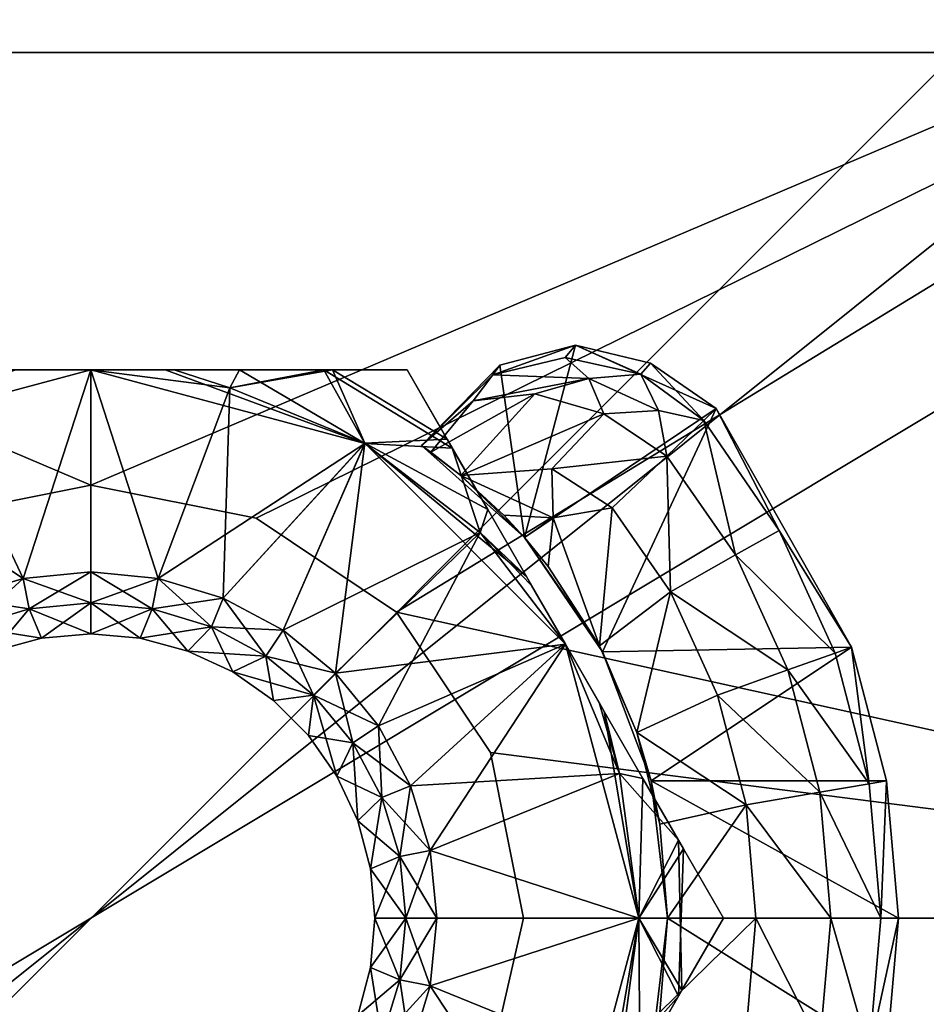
# Model space of a CAD drawing. Header units: inches. Extents: x -15 to 6, y -7 to 205.
# Tile 18 of 22: x -9.981 to -9.362, y 199.711 to 200.383. Entities that reach past the tile are written whole.
import ezdxf

# ---------------------------------------------------------------- set-up
doc = ezdxf.new("R2010")
doc.units = ezdxf.units.IN
doc.layers.get('0').update_dxf_attribs({"true_color": 0xc2ced6})

msp = doc.modelspace()

# ---------------------------------------------------------------- linework, layer by layer
for points in [[(-8.16066, 201.54156), (-8.16066, 197.99823), (-11.70397, 197.99823), (-8.16066, 201.54156)], [(-11.70397, 197.99823), (-11.70397, 201.54156), (-8.16066, 201.54156), (-11.70397, 197.99823)], [(-11.70397, 197.99823), (-8.16066, 197.99823), (-8.16066, 201.54156), (-11.70397, 197.99823)], [(-8.16066, 201.54156), (-11.70397, 201.54156), (-11.70397, 197.99823), (-8.16066, 201.54156)], [(-11.08881, 200.55731), (-10.04532, 200.04271), (-9.93232, 200.06518), (-11.08881, 200.55731)], [(-11.08881, 200.55731), (-9.93232, 200.06518), (-8.77583, 200.55731), (-11.08881, 200.55731)], [(-10.04532, 200.04271), (-11.08881, 200.55731), (-9.93232, 200.06518), (-10.04532, 200.04271)], [(-8.77583, 200.55731), (-9.93232, 200.06518), (-11.08881, 200.55731), (-8.77583, 200.55731)], [(-8.94807, 200.55731), (-8.94807, 198.98248), (-10.91657, 198.98248), (-8.94807, 200.55731)], [(-10.91657, 198.98248), (-10.91657, 200.55731), (-8.94807, 200.55731), (-10.91657, 198.98248)], [(-10.91657, 198.98248), (-8.94807, 198.98248), (-8.94807, 200.55731), (-10.91657, 198.98248)], [(-8.94807, 200.55731), (-10.91657, 200.55731), (-10.91657, 198.98248), (-8.94807, 200.55731)], [(-9.81932, 200.04271), (-8.77583, 200.55731), (-9.93232, 200.06518), (-9.81932, 200.04271)], [(-8.77583, 200.55731), (-9.81932, 200.04271), (-9.93232, 200.06518), (-8.77583, 200.55731)], [(-8.77583, 200.55731), (-9.81932, 200.04271), (-9.72353, 199.97869), (-8.77583, 200.55731)], [(-9.81932, 200.04271), (-8.77583, 200.55731), (-9.72353, 199.97869), (-9.81932, 200.04271)], [(-9.72353, 199.97869), (-8.77583, 199.7699), (-8.77583, 200.55731), (-9.72353, 199.97869)], [(-8.77583, 200.55731), (-8.77583, 199.7699), (-9.72353, 199.97869), (-8.77583, 200.55731)], [(-8.94807, 200.36046), (-8.94807, 200.36046), (-10.91657, 200.36046), (-8.94807, 200.36046)], [(-10.91657, 200.36046), (-10.91657, 200.36046), (-8.94807, 200.36046), (-10.91657, 200.36046)], [(-8.94807, 200.36046), (-8.94807, 199.17933), (-10.91657, 199.17933), (-8.94807, 200.36046)], [(-10.91657, 199.17933), (-10.91657, 200.36046), (-8.94807, 200.36046), (-10.91657, 199.17933)], [(-10.91657, 199.17933), (-8.94807, 199.17933), (-8.94807, 200.36046), (-10.91657, 199.17933)], [(-8.94807, 200.36046), (-10.91657, 200.36046), (-10.91657, 199.17933), (-8.94807, 200.36046)], [(-9.65795, 200.14065), (-9.65302, 200.14721), (-9.60137, 200.16089), (-9.65795, 200.14065)], [(-9.60137, 200.16089), (-9.6085, 200.15228), (-9.65795, 200.14065), (-9.60137, 200.16089)], [(-9.65302, 200.14721), (-9.63632, 200.02948), (-9.60137, 200.16089), (-9.65302, 200.14721)], [(-9.50559, 200.11751), (-9.60137, 200.16089), (-9.63632, 200.02948), (-9.50559, 200.11751)], [(-9.60137, 200.16089), (-9.55699, 200.14108), (-9.6085, 200.15228), (-9.60137, 200.16089)], [(-9.55018, 200.1485), (-9.55699, 200.14108), (-9.60137, 200.16089), (-9.55018, 200.1485)], [(-9.55018, 200.1485), (-9.60137, 200.16089), (-9.50559, 200.11751), (-9.55018, 200.1485)], [(-9.5924, 200.13802), (-9.65795, 200.14065), (-9.6085, 200.15228), (-9.5924, 200.13802)], [(-9.5924, 200.13802), (-9.6085, 200.15228), (-9.55699, 200.14108), (-9.5924, 200.13802)], [(-9.63632, 200.02948), (-9.65302, 200.14721), (-9.7065, 200.0924), (-9.63632, 200.02948)], [(-9.65302, 200.14721), (-9.65795, 200.14065), (-9.7065, 200.0924), (-9.65302, 200.14721)], [(-9.55018, 200.1485), (-9.51398, 200.10932), (-9.55699, 200.14108), (-9.55018, 200.1485)], [(-9.50559, 200.11751), (-9.51398, 200.10932), (-9.55018, 200.1485), (-9.50559, 200.11751)], [(-9.93232, 200.14392), (-9.98322, 200.14392), (-10.11931, 200.09382), (-9.93232, 200.14392)], [(-10.11931, 200.09382), (-9.9784, 200.00157), (-9.93232, 200.14392), (-10.11931, 200.09382)], [(-9.98916, 200.14392), (-9.93232, 200.14392), (-10.04566, 200.14392), (-9.98916, 200.14392)], [(-9.93232, 200.14392), (-9.9784, 200.00157), (-10.04566, 200.14392), (-9.93232, 200.14392)], [(-10.04566, 200.14392), (-9.9784, 200.00157), (-10.02272, 199.98815), (-10.04566, 200.14392)], [(-9.98916, 200.14392), (-9.98322, 200.14392), (-9.93232, 200.14392), (-9.98916, 200.14392)], [(-9.93232, 200.14392), (-9.98322, 200.14392), (-9.93232, 200.14392), (-9.93232, 200.14392)], [(-9.93232, 200.00613), (-9.9784, 200.00157), (-9.93232, 200.14392), (-9.93232, 200.00613)], [(-9.93232, 200.00613), (-9.93232, 200.14392), (-9.9784, 200.00157), (-9.93232, 200.00613)], [(-9.93232, 200.14392), (-9.93232, 200.14392), (-9.88142, 200.14392), (-9.93232, 200.14392)], [(-9.87547, 200.14392), (-9.88142, 200.14392), (-9.93232, 200.14392), (-9.87547, 200.14392)], [(-9.74531, 200.0938), (-9.93232, 200.14392), (-9.88142, 200.14392), (-9.74531, 200.0938)], [(-9.83737, 200.13167), (-9.87547, 200.14392), (-9.93232, 200.14392), (-9.83737, 200.13167)], [(-9.88624, 200.00159), (-9.93232, 200.00613), (-9.93232, 200.14392), (-9.88624, 200.00159)], [(-9.93232, 200.14392), (-9.74531, 200.0938), (-9.88624, 200.00159), (-9.93232, 200.14392)], [(-9.88624, 200.00159), (-9.83737, 200.13167), (-9.93232, 200.14392), (-9.88624, 200.00159)], [(-9.88624, 200.00159), (-9.93232, 200.14392), (-9.93232, 200.00613), (-9.88624, 200.00159)], [(-9.87547, 200.14392), (-9.83077, 200.14392), (-9.88142, 200.14392), (-9.87547, 200.14392)], [(-9.83077, 200.14392), (-9.74531, 200.0938), (-9.88142, 200.14392), (-9.83077, 200.14392)], [(-9.83737, 200.13167), (-9.83077, 200.14392), (-9.87547, 200.14392), (-9.83737, 200.13167)], [(-9.76733, 200.14392), (-9.77315, 200.14392), (-9.83737, 200.13167), (-9.76733, 200.14392)], [(-9.83077, 200.14392), (-9.83737, 200.13167), (-9.77315, 200.14392), (-9.83077, 200.14392)], [(-9.74533, 200.09382), (-9.76733, 200.14392), (-9.83737, 200.13167), (-9.74533, 200.09382)], [(-9.74531, 200.0938), (-9.83077, 200.14392), (-9.77315, 200.14392), (-9.74531, 200.0938)], [(-9.77315, 200.14392), (-9.76733, 200.14392), (-9.71638, 200.14392), (-9.77315, 200.14392)], [(-9.6856, 200.09061), (-9.77315, 200.14392), (-9.71638, 200.14392), (-9.6856, 200.09061)], [(-9.77315, 200.14392), (-9.6856, 200.09061), (-9.74531, 200.0938), (-9.77315, 200.14392)], [(-9.71638, 200.14392), (-9.71638, 200.14392), (-9.76733, 200.14392), (-9.71638, 200.14392)], [(-9.76733, 200.14392), (-9.74533, 200.09382), (-9.68909, 200.09665), (-9.76733, 200.14392)], [(-9.71638, 200.14392), (-9.76733, 200.14392), (-9.68909, 200.09665), (-9.71638, 200.14392)], [(-9.71638, 200.14392), (-9.71638, 200.14392), (-9.68909, 200.09665), (-9.71638, 200.14392)], [(-9.68909, 200.09665), (-9.6856, 200.09061), (-9.71638, 200.14392), (-9.68909, 200.09665)], [(-9.67129, 200.12291), (-9.7065, 200.0924), (-9.65795, 200.14065), (-9.67129, 200.12291)], [(-9.65795, 200.14065), (-9.5924, 200.13802), (-9.67129, 200.12291), (-9.65795, 200.14065)], [(-9.5924, 200.13802), (-9.55699, 200.14108), (-9.54479, 200.1161), (-9.5924, 200.13802)], [(-9.54479, 200.1161), (-9.55699, 200.14108), (-9.51398, 200.10932), (-9.54479, 200.1161)], [(-9.84192, 199.98815), (-9.83737, 200.13167), (-9.88624, 200.00159), (-9.84192, 199.98815)], [(-9.83737, 200.13167), (-9.84192, 199.98815), (-9.74533, 200.09382), (-9.83737, 200.13167)], [(-9.67129, 200.12291), (-9.5924, 200.13802), (-9.62916, 200.1275), (-9.67129, 200.12291)], [(-9.62916, 200.1275), (-9.5924, 200.13802), (-9.58214, 200.11399), (-9.62916, 200.1275)], [(-9.58214, 200.11399), (-9.5924, 200.13802), (-9.54479, 200.1161), (-9.58214, 200.11399)], [(-9.70017, 200.08788), (-9.67129, 200.12291), (-9.62916, 200.1275), (-9.70017, 200.08788)], [(-9.62916, 200.1275), (-9.67967, 200.07185), (-9.70017, 200.08788), (-9.62916, 200.1275)], [(-9.58214, 200.11399), (-9.67967, 200.07185), (-9.62916, 200.1275), (-9.58214, 200.11399)], [(-9.7065, 200.0924), (-9.7065, 200.0924), (-9.67129, 200.12291), (-9.7065, 200.0924)], [(-9.70017, 200.08788), (-9.7065, 200.0924), (-9.67129, 200.12291), (-9.70017, 200.08788)], [(-9.67967, 200.07185), (-9.58214, 200.11399), (-9.61764, 200.07645), (-9.67967, 200.07185)], [(-9.50559, 200.11751), (-9.63632, 200.02948), (-9.5831, 199.95168), (-9.50559, 200.11751)], [(-9.53925, 200.08498), (-9.61764, 200.07645), (-9.58214, 200.11399), (-9.53925, 200.08498)], [(-9.41303, 199.95468), (-9.50559, 200.11751), (-9.5831, 199.95168), (-9.41303, 199.95468)], [(-9.58214, 200.11399), (-9.54479, 200.1161), (-9.53925, 200.08498), (-9.58214, 200.11399)], [(-9.53925, 200.08498), (-9.54479, 200.1161), (-9.51398, 200.10932), (-9.53925, 200.08498)], [(-9.50559, 200.11751), (-9.46247, 200.03442), (-9.51398, 200.10932), (-9.50559, 200.11751)], [(-9.50559, 200.11751), (-9.41303, 199.95468), (-9.46247, 200.03442), (-9.50559, 200.11751)], [(-9.53925, 200.08498), (-9.51398, 200.10932), (-9.49222, 200.01768), (-9.53925, 200.08498)], [(-9.46247, 200.03442), (-9.49222, 200.01768), (-9.51398, 200.10932), (-9.46247, 200.03442)], [(-10.02272, 199.98815), (-9.9784, 200.00157), (-10.11931, 200.09382), (-10.02272, 199.98815)], [(-9.84192, 199.98815), (-9.88624, 200.00159), (-9.74531, 200.0938), (-9.84192, 199.98815)], [(-9.84192, 199.98815), (-9.80107, 199.96626), (-9.74533, 200.09382), (-9.84192, 199.98815)], [(-9.80107, 199.96626), (-9.84192, 199.98815), (-9.74531, 200.0938), (-9.80107, 199.96626)], [(-9.80107, 199.96626), (-9.76529, 199.93694), (-9.74533, 200.09382), (-9.80107, 199.96626)], [(-9.74531, 200.0938), (-9.6665, 200.03302), (-9.80107, 199.96626), (-9.74531, 200.0938)], [(-9.74533, 200.09382), (-9.76529, 199.93694), (-9.60841, 199.95691), (-9.74533, 200.09382)], [(-9.74533, 200.09382), (-9.6614, 200.04869), (-9.68909, 200.09665), (-9.74533, 200.09382)], [(-9.60841, 199.95691), (-9.63498, 200.00291), (-9.74533, 200.09382), (-9.60841, 199.95691)], [(-9.6614, 200.04869), (-9.74533, 200.09382), (-9.63498, 200.00291), (-9.6614, 200.04869)], [(-9.74531, 200.0938), (-9.6856, 200.09061), (-9.6665, 200.03302), (-9.74531, 200.0938)], [(-9.7065, 200.0924), (-9.70017, 200.08788), (-9.67967, 200.07185), (-9.7065, 200.0924)], [(-9.63632, 200.02948), (-9.7065, 200.0924), (-9.67967, 200.07185), (-9.63632, 200.02948)], [(-9.67967, 200.07185), (-9.7065, 200.0924), (-9.7065, 200.0924), (-9.67967, 200.07185)], [(-9.6614, 200.04869), (-9.6856, 200.09061), (-9.68909, 200.09665), (-9.6614, 200.04869)], [(-9.6856, 200.09061), (-9.6614, 200.04869), (-9.6665, 200.03302), (-9.6856, 200.09061)], [(-9.61764, 200.07645), (-9.53925, 200.08498), (-9.57649, 200.04982), (-9.61764, 200.07645)], [(-9.57649, 200.04982), (-9.53925, 200.08498), (-9.53674, 199.99261), (-9.57649, 200.04982)], [(-9.53674, 199.99261), (-9.53925, 200.08498), (-9.49222, 200.01768), (-9.53674, 199.99261)], [(-9.67967, 200.07185), (-9.61764, 200.07645), (-9.61666, 200.04296), (-9.67967, 200.07185)], [(-9.65044, 200.04475), (-9.63632, 200.02948), (-9.67967, 200.07185), (-9.65044, 200.04475)], [(-9.67967, 200.07185), (-9.61666, 200.04296), (-9.65044, 200.04475), (-9.67967, 200.07185)], [(-9.57649, 200.04982), (-9.61666, 200.04296), (-9.61764, 200.07645), (-9.57649, 200.04982)], [(-9.93232, 200.06518), (-9.93232, 200.06518), (-10.04532, 200.04271), (-9.93232, 200.06518)], [(-9.93232, 200.06518), (-10.04532, 200.04271), (-9.93232, 200.06518), (-9.93232, 200.06518)], [(-10.04532, 200.04271), (-9.93232, 200.06518), (-10.04532, 200.04271), (-10.04532, 200.04271)], [(-9.93232, 200.06518), (-9.81932, 200.04271), (-9.93232, 200.06518), (-9.93232, 200.06518)], [(-9.93232, 200.06518), (-9.81932, 200.04271), (-9.93232, 200.06518), (-9.93232, 200.06518)], [(-9.81932, 200.04271), (-9.93232, 200.06518), (-9.81932, 200.04271), (-9.81932, 200.04271)], [(-9.6665, 200.03302), (-9.6614, 200.04869), (-9.63498, 200.00291), (-9.6665, 200.03302)], [(-9.65044, 200.04475), (-9.61666, 200.04296), (-9.63632, 200.02948), (-9.65044, 200.04475)], [(-9.58521, 199.95568), (-9.61666, 200.04296), (-9.57649, 200.04982), (-9.58521, 199.95568)], [(-9.57649, 200.04982), (-9.53674, 199.99261), (-9.58521, 199.95568), (-9.57649, 200.04982)], [(-9.72353, 199.97869), (-9.72353, 199.97869), (-9.81932, 200.04271), (-9.72353, 199.97869)], [(-9.81932, 200.04271), (-9.81932, 200.04271), (-9.72353, 199.97869), (-9.81932, 200.04271)], [(-9.61666, 200.04296), (-9.62015, 200.0098), (-9.63632, 200.02948), (-9.61666, 200.04296)], [(-9.61666, 200.04296), (-9.58521, 199.95568), (-9.62015, 200.0098), (-9.61666, 200.04296)], [(-9.80107, 199.96626), (-9.6665, 200.03302), (-9.76529, 199.93694), (-9.80107, 199.96626)], [(-9.76529, 199.93694), (-9.6665, 200.03302), (-9.73591, 199.90114), (-9.76529, 199.93694)], [(-9.6665, 200.03302), (-9.60841, 199.95691), (-9.73591, 199.90114), (-9.6665, 200.03302)], [(-9.6665, 200.03302), (-9.63498, 200.00291), (-9.63142, 199.99676), (-9.6665, 200.03302)], [(-9.63142, 199.99676), (-9.60841, 199.95691), (-9.6665, 200.03302), (-9.63142, 199.99676)], [(-9.49222, 200.01768), (-9.46247, 200.03442), (-9.42433, 199.95066), (-9.49222, 200.01768)], [(-9.41303, 199.95468), (-9.42433, 199.95066), (-9.46247, 200.03442), (-9.41303, 199.95468)], [(-9.63632, 200.02948), (-9.62015, 200.0098), (-9.58521, 199.95568), (-9.63632, 200.02948)], [(-9.58521, 199.95568), (-9.5831, 199.95168), (-9.63632, 200.02948), (-9.58521, 199.95568)], [(-9.53674, 199.99261), (-9.49222, 200.01768), (-9.45649, 199.93921), (-9.53674, 199.99261)], [(-9.42433, 199.95066), (-9.45649, 199.93921), (-9.49222, 200.01768), (-9.42433, 199.95066)], [(-9.9784, 200.00157), (-9.93232, 200.00613), (-9.93232, 199.98498), (-9.9784, 200.00157)], [(-9.93232, 200.00613), (-9.9784, 200.00157), (-9.97427, 199.98083), (-9.93232, 200.00613)], [(-9.97427, 199.98083), (-9.93232, 199.98498), (-9.93232, 200.00613), (-9.97427, 199.98083)], [(-9.89037, 199.98085), (-9.93232, 199.98498), (-9.93232, 200.00613), (-9.89037, 199.98085)], [(-9.93232, 200.00613), (-9.88624, 200.00159), (-9.89037, 199.98085), (-9.93232, 200.00613)], [(-9.88624, 200.00159), (-9.93232, 200.00613), (-9.93232, 199.98498), (-9.88624, 200.00159)], [(-10.02272, 199.98815), (-9.9784, 200.00157), (-9.97427, 199.98083), (-10.02272, 199.98815)], [(-9.9784, 200.00157), (-10.02272, 199.98815), (-10.01463, 199.9686), (-9.9784, 200.00157)], [(-10.01463, 199.9686), (-9.97427, 199.98083), (-9.9784, 200.00157), (-10.01463, 199.9686)], [(-9.93232, 199.98498), (-9.97427, 199.98083), (-9.9784, 200.00157), (-9.93232, 199.98498)], [(-9.93232, 199.98498), (-9.89037, 199.98085), (-9.88624, 200.00159), (-9.93232, 199.98498)], [(-9.85001, 199.9686), (-9.89037, 199.98085), (-9.88624, 200.00159), (-9.85001, 199.9686)], [(-9.84192, 199.98815), (-9.88624, 200.00159), (-9.89037, 199.98085), (-9.84192, 199.98815)], [(-9.88624, 200.00159), (-9.84192, 199.98815), (-9.85001, 199.9686), (-9.88624, 200.00159)], [(-9.63498, 200.00291), (-9.60841, 199.95691), (-9.63142, 199.99676), (-9.63498, 200.00291)], [(-9.63142, 199.99676), (-9.60841, 199.95691), (-9.60841, 199.95691), (-9.63142, 199.99676)], [(-9.55956, 199.89659), (-9.58521, 199.95568), (-9.53674, 199.99261), (-9.55956, 199.89659)], [(-9.53674, 199.99261), (-9.50462, 199.92208), (-9.55956, 199.89659), (-9.53674, 199.99261)], [(-9.45649, 199.93921), (-9.50462, 199.92208), (-9.53674, 199.99261), (-9.45649, 199.93921)], [(-9.97427, 199.98083), (-10.01463, 199.9686), (-10.02272, 199.98815), (-9.97427, 199.98083)], [(-9.97427, 199.98083), (-9.93232, 199.98498), (-9.93232, 199.96383), (-9.97427, 199.98083)], [(-9.93232, 199.98498), (-9.97427, 199.98083), (-9.966, 199.96089), (-9.93232, 199.98498)], [(-9.966, 199.96089), (-9.93232, 199.96383), (-9.93232, 199.98498), (-9.966, 199.96089)], [(-9.89864, 199.96089), (-9.93232, 199.96383), (-9.93232, 199.98498), (-9.89864, 199.96089)], [(-9.93232, 199.98498), (-9.89037, 199.98085), (-9.89864, 199.96089), (-9.93232, 199.98498)], [(-9.89037, 199.98085), (-9.93232, 199.98498), (-9.93232, 199.96383), (-9.89037, 199.98085)], [(-9.89037, 199.98085), (-9.85001, 199.9686), (-9.84192, 199.98815), (-9.89037, 199.98085)], [(-9.81281, 199.94868), (-9.85001, 199.9686), (-9.84192, 199.98815), (-9.81281, 199.94868)], [(-9.80107, 199.96626), (-9.84192, 199.98815), (-9.85001, 199.9686), (-9.80107, 199.96626)], [(-9.84192, 199.98815), (-9.80107, 199.96626), (-9.81281, 199.94868), (-9.84192, 199.98815)], [(-10.01463, 199.9686), (-9.97427, 199.98083), (-9.966, 199.96089), (-10.01463, 199.9686)], [(-9.97427, 199.98083), (-10.01463, 199.9686), (-9.99865, 199.95214), (-9.97427, 199.98083)], [(-9.99865, 199.95214), (-9.966, 199.96089), (-9.97427, 199.98083), (-9.99865, 199.95214)], [(-9.93232, 199.96383), (-9.966, 199.96089), (-9.97427, 199.98083), (-9.93232, 199.96383)], [(-9.93232, 199.96383), (-9.89864, 199.96089), (-9.89037, 199.98085), (-9.93232, 199.96383)], [(-9.86599, 199.95214), (-9.89864, 199.96089), (-9.89037, 199.98085), (-9.86599, 199.95214)], [(-9.85001, 199.9686), (-9.89037, 199.98085), (-9.89864, 199.96089), (-9.85001, 199.9686)], [(-9.89037, 199.98085), (-9.85001, 199.9686), (-9.86599, 199.95214), (-9.89037, 199.98085)], [(-8.77583, 199.7699), (-9.72353, 199.97869), (-9.65952, 199.8829), (-8.77583, 199.7699)], [(-8.77583, 199.7699), (-9.65952, 199.8829), (-9.72353, 199.97869), (-8.77583, 199.7699)], [(-9.65952, 199.8829), (-9.72353, 199.97869), (-9.72353, 199.97869), (-9.65952, 199.8829)], [(-9.72353, 199.97869), (-9.65952, 199.8829), (-9.65952, 199.8829), (-9.72353, 199.97869)], [(-9.966, 199.96089), (-9.99865, 199.95214), (-10.01463, 199.9686), (-9.966, 199.96089)], [(-9.93232, 199.96383), (-9.93232, 199.96383), (-9.966, 199.96089), (-9.93232, 199.96383)], [(-9.93232, 199.96383), (-9.966, 199.96089), (-9.93232, 199.96383), (-9.93232, 199.96383)], [(-9.93232, 199.96383), (-9.966, 199.96089), (-9.966, 199.96089), (-9.93232, 199.96383)], [(-9.93232, 199.96383), (-9.89864, 199.96089), (-9.93232, 199.96383), (-9.93232, 199.96383)], [(-9.93232, 199.96383), (-9.89864, 199.96089), (-9.93232, 199.96383), (-9.93232, 199.96383)], [(-9.89864, 199.96089), (-9.89864, 199.96089), (-9.93232, 199.96383), (-9.89864, 199.96089)], [(-9.89864, 199.96089), (-9.86599, 199.95214), (-9.85001, 199.9686), (-9.89864, 199.96089)], [(-9.83535, 199.93786), (-9.86599, 199.95214), (-9.85001, 199.9686), (-9.83535, 199.93786)], [(-9.81281, 199.94868), (-9.85001, 199.9686), (-9.86599, 199.95214), (-9.81281, 199.94868)], [(-9.85001, 199.9686), (-9.81281, 199.94868), (-9.83535, 199.93786), (-9.85001, 199.9686)], [(-9.85001, 199.9686), (-9.81281, 199.94868), (-9.80107, 199.96626), (-9.85001, 199.9686)], [(-9.78023, 199.92198), (-9.81281, 199.94868), (-9.80107, 199.96626), (-9.78023, 199.92198)], [(-9.76529, 199.93694), (-9.80107, 199.96626), (-9.81281, 199.94868), (-9.76529, 199.93694)], [(-9.80107, 199.96626), (-9.76529, 199.93694), (-9.78023, 199.92198), (-9.80107, 199.96626)], [(-9.966, 199.96089), (-9.99865, 199.95214), (-9.99865, 199.95214), (-9.966, 199.96089)], [(-9.99865, 199.95214), (-9.966, 199.96089), (-9.966, 199.96089), (-9.99865, 199.95214)], [(-9.89864, 199.96089), (-9.89864, 199.96089), (-9.86599, 199.95214), (-9.89864, 199.96089)], [(-9.86599, 199.95214), (-9.86599, 199.95214), (-9.89864, 199.96089), (-9.86599, 199.95214)], [(-9.76529, 199.93694), (-9.73591, 199.90114), (-9.60841, 199.95691), (-9.76529, 199.93694)], [(-9.71408, 199.86029), (-9.73591, 199.90114), (-9.60841, 199.95691), (-9.71408, 199.86029)], [(-9.71408, 199.86029), (-9.60841, 199.95691), (-9.73591, 199.90114), (-9.71408, 199.86029)], [(-9.70064, 199.81598), (-9.71408, 199.86029), (-9.60841, 199.95691), (-9.70064, 199.81598)], [(-9.60841, 199.95691), (-9.71408, 199.86029), (-9.57155, 199.86856), (-9.60841, 199.95691)], [(-9.60841, 199.95691), (-9.5583, 199.7699), (-9.70064, 199.81598), (-9.60841, 199.95691)], [(-9.58185, 199.91089), (-9.60841, 199.95691), (-9.5854, 199.91706), (-9.58185, 199.91089)], [(-9.60841, 199.95691), (-9.5854, 199.91706), (-9.60841, 199.95691), (-9.60841, 199.95691)], [(-9.58185, 199.91089), (-9.5583, 199.7699), (-9.60841, 199.95691), (-9.58185, 199.91089)], [(-9.57155, 199.86856), (-9.5854, 199.91706), (-9.60841, 199.95691), (-9.57155, 199.86856)], [(-9.86599, 199.95214), (-9.86599, 199.95214), (-9.83535, 199.93786), (-9.86599, 199.95214)], [(-9.83535, 199.93786), (-9.83535, 199.93786), (-9.86599, 199.95214), (-9.83535, 199.93786)], [(-9.86599, 199.95214), (-9.83535, 199.93786), (-9.81281, 199.94868), (-9.86599, 199.95214)], [(-9.5831, 199.95168), (-9.58521, 199.95568), (-9.55956, 199.89659), (-9.5831, 199.95168)], [(-9.5831, 199.95168), (-9.5499, 199.86349), (-9.41303, 199.95468), (-9.5831, 199.95168)], [(-9.55956, 199.89659), (-9.5499, 199.86349), (-9.5831, 199.95168), (-9.55956, 199.89659)], [(-9.38917, 199.86366), (-9.41303, 199.95468), (-9.5499, 199.86349), (-9.38917, 199.86366)], [(-9.45649, 199.93921), (-9.42433, 199.95066), (-9.40098, 199.86162), (-9.45649, 199.93921)], [(-9.40098, 199.86162), (-9.42433, 199.95066), (-9.41303, 199.95468), (-9.40098, 199.86162)], [(-9.41303, 199.95468), (-9.38917, 199.86366), (-9.40098, 199.86162), (-9.41303, 199.95468)], [(-9.83535, 199.93786), (-9.81281, 199.94868), (-9.80766, 199.91847), (-9.83535, 199.93786)], [(-9.78023, 199.92198), (-9.81281, 199.94868), (-9.83535, 199.93786), (-9.78023, 199.92198)], [(-9.80766, 199.91847), (-9.81281, 199.94868), (-9.78023, 199.92198), (-9.80766, 199.91847)], [(-9.81281, 199.94868), (-9.78023, 199.92198), (-9.76529, 199.93694), (-9.81281, 199.94868)], [(-9.80766, 199.91847), (-9.83535, 199.93786), (-9.83535, 199.93786), (-9.80766, 199.91847)], [(-9.83535, 199.93786), (-9.80766, 199.91847), (-9.80766, 199.91847), (-9.83535, 199.93786)], [(-9.83535, 199.93786), (-9.80766, 199.91847), (-9.78023, 199.92198), (-9.83535, 199.93786)], [(-9.75349, 199.8894), (-9.78023, 199.92198), (-9.76529, 199.93694), (-9.75349, 199.8894)], [(-9.73591, 199.90114), (-9.76529, 199.93694), (-9.78023, 199.92198), (-9.73591, 199.90114)], [(-9.76529, 199.93694), (-9.73591, 199.90114), (-9.75349, 199.8894), (-9.76529, 199.93694)], [(-9.50462, 199.92208), (-9.45649, 199.93921), (-9.43462, 199.85582), (-9.50462, 199.92208)], [(-9.40098, 199.86162), (-9.43462, 199.85582), (-9.45649, 199.93921), (-9.40098, 199.86162)], [(-9.80766, 199.91847), (-9.78023, 199.92198), (-9.78375, 199.89457), (-9.80766, 199.91847)], [(-9.78023, 199.92198), (-9.80766, 199.91847), (-9.78375, 199.89457), (-9.78023, 199.92198)], [(-9.80766, 199.91847), (-9.80766, 199.91847), (-9.78375, 199.89457), (-9.80766, 199.91847)], [(-9.78375, 199.89457), (-9.78375, 199.89457), (-9.80766, 199.91847), (-9.78375, 199.89457)], [(-9.76436, 199.86687), (-9.78375, 199.89457), (-9.78023, 199.92198), (-9.76436, 199.86687)], [(-9.75349, 199.8894), (-9.78023, 199.92198), (-9.78375, 199.89457), (-9.75349, 199.8894)], [(-9.78023, 199.92198), (-9.75349, 199.8894), (-9.76436, 199.86687), (-9.78023, 199.92198)], [(-9.78023, 199.92198), (-9.75349, 199.8894), (-9.73591, 199.90114), (-9.78023, 199.92198)], [(-9.57155, 199.86856), (-9.58185, 199.91089), (-9.5854, 199.91706), (-9.57155, 199.86856)], [(-9.55956, 199.89659), (-9.50462, 199.92208), (-9.48497, 199.84713), (-9.55956, 199.89659)], [(-9.43462, 199.85582), (-9.48497, 199.84713), (-9.50462, 199.92208), (-9.43462, 199.85582)], [(-9.57155, 199.86856), (-9.55542, 199.86514), (-9.58185, 199.91089), (-9.57155, 199.86856)], [(-9.5583, 199.7699), (-9.58185, 199.91089), (-9.55542, 199.86514), (-9.5583, 199.7699)], [(-9.73361, 199.8522), (-9.75349, 199.8894), (-9.73591, 199.90114), (-9.73361, 199.8522)], [(-9.71408, 199.86029), (-9.73591, 199.90114), (-9.75349, 199.8894), (-9.71408, 199.86029)], [(-9.73591, 199.90114), (-9.71408, 199.86029), (-9.73361, 199.8522), (-9.73591, 199.90114)], [(-9.55956, 199.89659), (-9.54389, 199.83411), (-9.5499, 199.86349), (-9.55956, 199.89659)], [(-9.54389, 199.83411), (-9.55956, 199.89659), (-9.48497, 199.84713), (-9.54389, 199.83411)], [(-9.78375, 199.89457), (-9.78375, 199.89457), (-9.76436, 199.86687), (-9.78375, 199.89457)], [(-9.76436, 199.86687), (-9.76436, 199.86687), (-9.78375, 199.89457), (-9.76436, 199.86687)], [(-9.78375, 199.89457), (-9.76436, 199.86687), (-9.75349, 199.8894), (-9.78375, 199.89457)], [(-9.75008, 199.83623), (-9.76436, 199.86687), (-9.75349, 199.8894), (-9.75008, 199.83623)], [(-9.73361, 199.8522), (-9.75349, 199.8894), (-9.76436, 199.86687), (-9.73361, 199.8522)], [(-9.75349, 199.8894), (-9.73361, 199.8522), (-9.75008, 199.83623), (-9.75349, 199.8894)], [(-9.75349, 199.8894), (-9.73361, 199.8522), (-9.71408, 199.86029), (-9.75349, 199.8894)], [(-9.63704, 199.7699), (-8.77583, 199.7699), (-9.65952, 199.8829), (-9.63704, 199.7699)], [(-9.65952, 199.8829), (-8.77583, 199.7699), (-9.63704, 199.7699), (-9.65952, 199.8829)], [(-9.63704, 199.7699), (-9.63704, 199.7699), (-9.65952, 199.8829), (-9.63704, 199.7699)], [(-9.65952, 199.8829), (-9.63704, 199.7699), (-9.65952, 199.8829), (-9.65952, 199.8829)], [(-9.63704, 199.7699), (-9.65952, 199.8829), (-9.63704, 199.7699), (-9.63704, 199.7699)], [(-9.76436, 199.86687), (-9.76436, 199.86687), (-9.75008, 199.83623), (-9.76436, 199.86687)], [(-9.75008, 199.83623), (-9.75008, 199.83623), (-9.76436, 199.86687), (-9.75008, 199.83623)], [(-9.76436, 199.86687), (-9.75008, 199.83623), (-9.73361, 199.8522), (-9.76436, 199.86687)], [(-9.70064, 199.81598), (-9.57155, 199.86856), (-9.71408, 199.86029), (-9.70064, 199.81598)], [(-9.5583, 199.7699), (-9.57155, 199.86856), (-9.70064, 199.81598), (-9.5583, 199.7699)], [(-9.53122, 199.82321), (-9.55542, 199.86514), (-9.57155, 199.86856), (-9.53122, 199.82321)], [(-9.57155, 199.86856), (-9.5583, 199.7699), (-9.53122, 199.82321), (-9.57155, 199.86856)], [(-9.5583, 199.7699), (-9.55542, 199.86514), (-9.52773, 199.81718), (-9.5583, 199.7699)], [(-9.55542, 199.86514), (-9.53122, 199.82321), (-9.52773, 199.81718), (-9.55542, 199.86514)], [(-9.5499, 199.86349), (-9.38114, 199.7699), (-9.38917, 199.86366), (-9.5499, 199.86349)], [(-9.5499, 199.86349), (-9.54389, 199.83411), (-9.53862, 199.7699), (-9.5499, 199.86349)], [(-9.53862, 199.7699), (-9.53862, 199.7699), (-9.5499, 199.86349), (-9.53862, 199.7699)], [(-9.5499, 199.86349), (-9.53862, 199.7699), (-9.38114, 199.7699), (-9.5499, 199.86349)], [(-9.39312, 199.7699), (-9.40098, 199.86162), (-9.38917, 199.86366), (-9.39312, 199.7699)], [(-9.38917, 199.86366), (-9.38114, 199.7699), (-9.39312, 199.7699), (-9.38917, 199.86366)], [(-9.72137, 199.81187), (-9.73361, 199.8522), (-9.71408, 199.86029), (-9.72137, 199.81187)], [(-9.70064, 199.81598), (-9.71408, 199.86029), (-9.73361, 199.8522), (-9.70064, 199.81598)], [(-9.71408, 199.86029), (-9.70064, 199.81598), (-9.72137, 199.81187), (-9.71408, 199.86029)], [(-9.43462, 199.85582), (-9.40098, 199.86162), (-9.39312, 199.7699), (-9.43462, 199.85582)], [(-9.74133, 199.80358), (-9.75008, 199.83623), (-9.73361, 199.8522), (-9.74133, 199.80358)], [(-9.72137, 199.81187), (-9.73361, 199.8522), (-9.75008, 199.83623), (-9.72137, 199.81187)], [(-9.73361, 199.8522), (-9.72137, 199.81187), (-9.74133, 199.80358), (-9.73361, 199.8522)], [(-9.73361, 199.8522), (-9.72137, 199.81187), (-9.70064, 199.81598), (-9.73361, 199.8522)], [(-9.48497, 199.84713), (-9.43462, 199.85582), (-9.42726, 199.7699), (-9.48497, 199.84713)], [(-9.39312, 199.7699), (-9.42726, 199.7699), (-9.43462, 199.85582), (-9.39312, 199.7699)], [(-9.53862, 199.7699), (-9.54389, 199.83411), (-9.48497, 199.84713), (-9.53862, 199.7699)], [(-9.48497, 199.84713), (-9.47835, 199.7699), (-9.53862, 199.7699), (-9.48497, 199.84713)], [(-9.42726, 199.7699), (-9.47835, 199.7699), (-9.48497, 199.84713), (-9.42726, 199.7699)], [(-9.74133, 199.80358), (-9.75008, 199.83623), (-9.75008, 199.83623), (-9.74133, 199.80358)], [(-9.75008, 199.83623), (-9.74133, 199.80358), (-9.74133, 199.80358), (-9.75008, 199.83623)], [(-9.75008, 199.83623), (-9.74133, 199.80358), (-9.72137, 199.81187), (-9.75008, 199.83623)], [(-9.53122, 199.82321), (-9.5583, 199.7699), (-9.52883, 199.72073), (-9.53122, 199.82321)], [(-9.50044, 199.7699), (-9.52773, 199.81718), (-9.53122, 199.82321), (-9.50044, 199.7699)], [(-9.50044, 199.7699), (-9.53122, 199.82321), (-9.52883, 199.72073), (-9.50044, 199.7699)], [(-9.71724, 199.7699), (-9.72137, 199.81187), (-9.70064, 199.81598), (-9.71724, 199.7699)], [(-9.6961, 199.7699), (-9.70064, 199.81598), (-9.72137, 199.81187), (-9.6961, 199.7699)], [(-9.70064, 199.81598), (-9.6961, 199.7699), (-9.71724, 199.7699), (-9.70064, 199.81598)], [(-9.6961, 199.7699), (-9.70064, 199.81598), (-9.5583, 199.7699), (-9.6961, 199.7699)], [(-9.70064, 199.81598), (-9.6961, 199.7699), (-9.5583, 199.7699), (-9.70064, 199.81598)], [(-9.52773, 199.81718), (-9.53122, 199.7166), (-9.5583, 199.7699), (-9.52773, 199.81718)], [(-9.53122, 199.7166), (-9.52773, 199.81718), (-9.50044, 199.7699), (-9.53122, 199.7166)], [(-9.52773, 199.81718), (-9.50044, 199.7699), (-9.50044, 199.7699), (-9.52773, 199.81718)], [(-9.73838, 199.7699), (-9.74133, 199.80358), (-9.72137, 199.81187), (-9.73838, 199.7699)], [(-9.71724, 199.7699), (-9.72137, 199.81187), (-9.74133, 199.80358), (-9.71724, 199.7699)], [(-9.72137, 199.81187), (-9.71724, 199.7699), (-9.73838, 199.7699), (-9.72137, 199.81187)], [(-9.72137, 199.81187), (-9.71724, 199.7699), (-9.6961, 199.7699), (-9.72137, 199.81187)], [(-9.73838, 199.7699), (-9.73838, 199.7699), (-9.74133, 199.80358), (-9.73838, 199.7699)], [(-9.73838, 199.7699), (-9.73838, 199.7699), (-9.74133, 199.80358), (-9.73838, 199.7699)], [(-9.73838, 199.7699), (-9.74133, 199.80358), (-9.74133, 199.80358), (-9.73838, 199.7699)], [(-9.74133, 199.80358), (-9.73838, 199.7699), (-9.71724, 199.7699), (-9.74133, 199.80358)], [(-9.74133, 199.73622), (-9.73838, 199.7699), (-9.71724, 199.7699), (-9.74133, 199.73622)], [(-9.71724, 199.7699), (-9.72137, 199.72794), (-9.74133, 199.73622), (-9.71724, 199.7699)], [(-9.73838, 199.7699), (-9.74133, 199.73622), (-9.73838, 199.7699), (-9.73838, 199.7699)], [(-9.73838, 199.7699), (-9.74133, 199.73622), (-9.73838, 199.7699), (-9.73838, 199.7699)], [(-9.74133, 199.73622), (-9.74133, 199.73622), (-9.73838, 199.7699), (-9.74133, 199.73622)], [(-9.73838, 199.7699), (-9.74133, 199.73622), (-9.72137, 199.72794), (-9.73838, 199.7699)], [(-9.72137, 199.72794), (-9.71724, 199.7699), (-9.73838, 199.7699), (-9.72137, 199.72794)], [(-9.72137, 199.72794), (-9.71724, 199.7699), (-9.6961, 199.7699), (-9.72137, 199.72794)], [(-9.6961, 199.7699), (-9.70064, 199.72383), (-9.72137, 199.72794), (-9.6961, 199.7699)], [(-9.71724, 199.7699), (-9.72137, 199.72794), (-9.70064, 199.72383), (-9.71724, 199.7699)], [(-9.70064, 199.72383), (-9.6961, 199.7699), (-9.71724, 199.7699), (-9.70064, 199.72383)], [(-9.70064, 199.72383), (-9.6961, 199.7699), (-9.5583, 199.7699), (-9.70064, 199.72383)], [(-9.5583, 199.7699), (-9.57155, 199.67125), (-9.70064, 199.72383), (-9.5583, 199.7699)], [(-9.5583, 199.7699), (-9.6961, 199.7699), (-9.70064, 199.72383), (-9.5583, 199.7699)], [(-9.60841, 199.5829), (-9.5583, 199.7699), (-9.70064, 199.72383), (-9.60841, 199.5829)], [(-9.63704, 199.7699), (-9.66628, 199.64178), (-8.77583, 199.7699), (-9.63704, 199.7699)], [(-9.63704, 199.7699), (-8.77583, 199.7699), (-9.66628, 199.64178), (-9.63704, 199.7699)], [(-9.63704, 199.7699), (-9.66628, 199.64178), (-9.63704, 199.7699), (-9.63704, 199.7699)], [(-9.63704, 199.7699), (-9.66628, 199.64178), (-9.63704, 199.7699), (-9.63704, 199.7699)], [(-9.66628, 199.64178), (-9.66628, 199.64178), (-9.63704, 199.7699), (-9.66628, 199.64178)], [(-9.60841, 199.5829), (-9.58296, 199.62698), (-9.5583, 199.7699), (-9.60841, 199.5829)], [(-9.55764, 199.67083), (-9.5583, 199.7699), (-9.58296, 199.62698), (-9.55764, 199.67083)], [(-9.57155, 199.67125), (-9.5583, 199.7699), (-9.53122, 199.7166), (-9.57155, 199.67125)], [(-9.5583, 199.7699), (-9.55764, 199.67083), (-9.52883, 199.72073), (-9.5583, 199.7699)], [(-9.54389, 199.7057), (-9.5499, 199.67632), (-9.53862, 199.7699), (-9.54389, 199.7057)], [(-9.53862, 199.7699), (-9.5499, 199.67632), (-9.38917, 199.67615), (-9.53862, 199.7699)], [(-9.53862, 199.7699), (-9.53862, 199.7699), (-9.54389, 199.7057), (-9.53862, 199.7699)], [(-9.47835, 199.7699), (-9.48497, 199.69268), (-9.54389, 199.7057), (-9.47835, 199.7699)], [(-9.54389, 199.7057), (-9.53862, 199.7699), (-9.47835, 199.7699), (-9.54389, 199.7057)], [(-9.38114, 199.7699), (-9.53862, 199.7699), (-9.38917, 199.67615), (-9.38114, 199.7699)], [(-9.52883, 199.72073), (-9.53122, 199.7166), (-9.50044, 199.7699), (-9.52883, 199.72073)], [(-9.50044, 199.7699), (-9.50044, 199.7699), (-9.52883, 199.72073), (-9.50044, 199.7699)], [(-9.43462, 199.68399), (-9.48497, 199.69268), (-9.47835, 199.7699), (-9.43462, 199.68399)], [(-9.47835, 199.7699), (-9.42726, 199.7699), (-9.43462, 199.68399), (-9.47835, 199.7699)], [(-9.40098, 199.67819), (-9.43462, 199.68399), (-9.42726, 199.7699), (-9.40098, 199.67819)], [(-9.42726, 199.7699), (-9.39312, 199.7699), (-9.40098, 199.67819), (-9.42726, 199.7699)], [(-9.40098, 199.67819), (-9.39312, 199.7699), (-9.38114, 199.7699), (-9.40098, 199.67819)], [(-9.38114, 199.7699), (-9.38917, 199.67615), (-9.40098, 199.67819), (-9.38114, 199.7699)], [(-9.75008, 199.70356), (-9.74133, 199.73622), (-9.72137, 199.72794), (-9.75008, 199.70356)], [(-9.74133, 199.73622), (-9.74133, 199.73622), (-9.75008, 199.70356), (-9.74133, 199.73622)], [(-9.75008, 199.70356), (-9.75008, 199.70356), (-9.74133, 199.73622), (-9.75008, 199.70356)], [(-9.74133, 199.73622), (-9.75008, 199.70356), (-9.73361, 199.68759), (-9.74133, 199.73622)], [(-9.73361, 199.68759), (-9.72137, 199.72794), (-9.74133, 199.73622), (-9.73361, 199.68759)], [(-9.72137, 199.72794), (-9.73361, 199.68759), (-9.75008, 199.70356), (-9.72137, 199.72794)], [(-9.73361, 199.68759), (-9.72137, 199.72794), (-9.70064, 199.72383), (-9.73361, 199.68759)], [(-9.72137, 199.72794), (-9.73361, 199.68759), (-9.71408, 199.6795), (-9.72137, 199.72794)], [(-9.70064, 199.72383), (-9.71408, 199.6795), (-9.73361, 199.68759), (-9.70064, 199.72383)], [(-9.71408, 199.6795), (-9.70064, 199.72383), (-9.72137, 199.72794), (-9.71408, 199.6795)], [(-9.57155, 199.67125), (-9.71408, 199.6795), (-9.70064, 199.72383), (-9.57155, 199.67125)], [(-9.60841, 199.5829), (-9.70064, 199.72383), (-9.71408, 199.6795), (-9.60841, 199.5829)], [(-9.53122, 199.7166), (-9.55764, 199.67083), (-9.57155, 199.67125), (-9.53122, 199.7166)], [(-9.55764, 199.67083), (-9.53122, 199.7166), (-9.52883, 199.72073), (-9.55764, 199.67083)]]:
    msp.add_lwpolyline(points)

doc.saveas('drawing.dxf')
